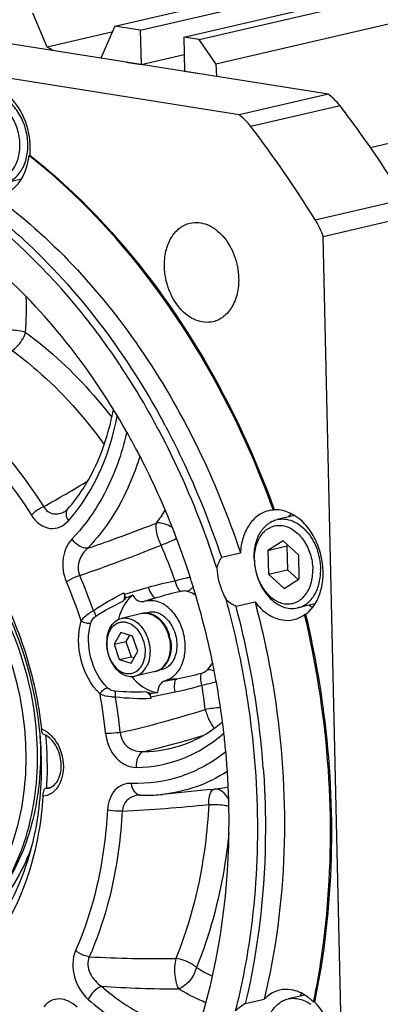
# Model space of a CAD drawing. Header units: millimetres. Extents: x -134 to 420, y 0 to 297.
# Tile 9 of 57: x 169 to 177, y 24 to 45. Entities that reach past the tile are written whole.
import ezdxf

# ---------------------------------------------------------------- set-up
doc = ezdxf.new("R2010")
doc.units = ezdxf.units.MM
doc.header["$LTSCALE"] = 23.1
for name, color, linetype in [('AXIS', 7, 'CONTINUOUS'), ('COMPONENTS', 7, 'CONTINUOUS'), ('CUT', 7, 'CONTINUOUS'), ('PROTRUSION', 7, 'CONTINUOUS')]:
    doc.layers.add(name, color=color, linetype=linetype)

msp = doc.modelspace()

# ---------------------------------------------------------------- linework, layer by layer
at = {"layer": 'AXIS', "color": 7, "linetype": 'CONTINUOUS'}
for p, q in [((171.36161, 45.19805), (196.61675, 51.04927)), ((169.91401, 44.74379), (169.6024, 45.47599)), ((171.30361, 45.06574), (169.91401, 44.74379)), ((171.36161, 45.19805), (171.06118, 44.51267)), ((171.91136, 45.11119), (171.36161, 45.19805))]:
    msp.add_line(p, q, dxfattribs=at)
msp.add_arc((164.38106, 34.54205), 11.60556, 60.811708, 61.526637, dxfattribs=at)
at = {"layer": 'COMPONENTS', "color": 7, "linetype": 'CONTINUOUS'}
for p, q in [((175.95347, 43.73973), (157.45788, 46.66186)), ((174.0363, 43.29555), (155.54071, 46.21768)), ((175.95347, 43.73973), (174.0363, 43.29555)), ((169.5417, 42.42613), (169.52131, 42.42141)), ((169.53121, 42.41358), (169.52131, 42.42141)), ((169.35675, 41.90963), (169.00127, 41.82727)), ((175.83753, 40.68177), (177.7547, 41.12595)), ((176.40858, 15.93612), (175.83753, 40.68177)), ((171.63379, 36.45951), (171.62612, 36.47308)), ((170.34867, 34.81942), (170.34862, 34.81936)), ((174.79253, 34.8066), (174.77213, 34.80188)), ((174.78371, 34.83093), (174.79253, 34.8066)), ((175.22756, 34.68555), (174.85182, 34.59849)), ((174.97854, 34.13934), (174.65457, 33.93666)), ((175.31427, 33.83243), (174.97854, 34.13934)), ((173.65399, 33.78837), (174.0619, 33.88287)), ((174.65457, 33.93666), (175.06248, 34.03117)), ((174.65457, 33.93666), (174.66633, 33.42707)), ((175.0829, 34.04394), (175.06248, 34.03117)), ((175.06248, 34.03117), (175.07424, 33.52158)), ((175.32603, 33.32285), (175.31427, 33.83243)), ((174.66633, 33.42707), (175.07424, 33.52158)), ((174.66633, 33.42707), (175.00206, 33.12016)), ((175.07424, 33.52158), (175.30561, 33.31007)), ((175.00206, 33.12016), (175.32603, 33.32285)), ((172.07291, 32.84973), (171.98664, 32.83662)), ((173.96856, 32.73456), (174.37647, 32.82907)), ((171.94433, 32.57688), (171.5094, 32.47611)), ((172.09474, 32.60249), (172.02226, 32.5857)), ((175.66701, 32.78571), (175.29195, 32.69881)), ((175.46287, 32.56095), (175.44247, 32.55622)), ((171.49186, 32.16992), (171.34895, 31.91866)), ((171.74521, 32.09451), (171.49186, 32.16992)), ((171.34895, 31.91866), (171.60389, 31.97772)), ((171.68116, 32.11358), (171.60389, 31.97772)), ((171.60389, 31.97772), (171.71433, 31.65105)), ((171.85565, 31.76784), (171.74521, 32.09451)), ((171.34895, 31.91866), (171.45939, 31.59199)), ((171.71274, 31.51658), (171.85565, 31.76784)), ((171.45939, 31.59199), (171.71433, 31.65105)), ((171.45939, 31.59199), (171.71274, 31.51658)), ((171.71433, 31.65105), (171.77838, 31.63199)), ((172.23211, 31.33478), (171.79718, 31.23401)), ((172.37845, 31.37792), (172.30634, 31.36122)), ((172.42462, 31.12648), (172.50562, 31.16012)), ((169.86236, 28.82087), (169.86434, 28.82141)), ((169.86404, 28.82134), (169.99977, 28.85279)), ((173.41461, 28.79907), (172.38872, 28.6936)), ((173.41119, 28.79872), (173.50196, 28.80816)), ((171.90001, 28.67886), (171.89996, 28.67885)), ((175.4444, 24.38335), (175.08945, 24.30111)), ((174.16552, 24.19919), (174.57343, 24.2937)), ((175.6346, 24.23047), (175.63631, 24.23871)), ((175.655, 24.23519), (175.6346, 24.23047))]:
    msp.add_line(p, q, dxfattribs=at)
at = {"layer": 'COMPONENTS', "color": 9, "linetype": 'CONTINUOUS'}
for p, q in [((176.2039, 43.48334), (174.28673, 43.03916)), ((175.6673, 41.0358), (177.58447, 41.47998)), ((172.08431, 33.13734), (171.57423, 32.98604)), ((172.24905, 32.91435), (171.98664, 32.83662)), ((172.24905, 32.91435), (172.07291, 32.84973)), ((172.42462, 31.12648), (172.69325, 31.17992)), ((172.69325, 31.17992), (172.50562, 31.16012)), ((172.13545, 30.79078), (172.65867, 30.89466)), ((172.87995, 29.84617), (172.85332, 29.8387)), ((169.88656, 28.82502), (169.99445, 28.85001))]:
    msp.add_line(p, q, dxfattribs=at)
at = {"layer": 'COMPONENTS', "color": 7, "linetype": 'CONTINUOUS'}
for points in [[(170.34862, 34.81936), (170.334, 34.80412), (170.31978, 34.79138), (170.30549, 34.78052), (170.29108, 34.77145)], [(171.90001, 28.67886), (171.9064, 28.67909), (171.91705, 28.67898)]]:
    msp.add_lwpolyline(points, dxfattribs=at)
for centre, radius, start, end in [((157.92485, 29.40936), 23.06947, 31.549105, 37.594509), ((156.0077, 28.9652), 23.06945, 31.549103, 37.594512), ((168.01524, 42.57596), 1.53383, 355.527987, 1.352279), ((168.10869, 42.56192), 1.41958, 350.981894, 354.319644), ((168.08105, 42.57164), 1.46788, 354.310986, 355.495558), ((158.33217, 29.16686), 15.7911, 33.525665, 34.200062), ((157.6838, 28.75256), 16.56043, 28.363293, 33.481636), ((157.2668, 28.52303), 17.03641, 27.981248, 28.376334), ((157.32583, 28.54001), 17.1414, 28.022646, 28.416838), ((157.82338, 28.66376), 15.85879, 28.049236, 29.444027), ((157.59928, 28.54406), 16.11285, 26.949303, 28.05016), ((157.02275, 28.26341), 16.75398, 20.948728, 26.911313), ((174.80806, 34.1843), 0.61861, 99.144287, 103.084154), ((174.80846, 34.18144), 0.62151, 93.350859, 99.138882), ((175.85312, 34.18639), 0.88903, 142.330659, 148.045972), ((156.69111, 28.13247), 17.11051, 20.824486, 20.961174), ((156.5404, 28.07647), 17.27128, 17.754379, 20.82035), ((175.64721, 33.79139), 1.29035, 181.324155, 182.789768), ((156.42037, 28.03694), 17.39765, 16.926529, 17.757846), ((160.40852, 28.97202), 11.86531, 19.773285, 19.957243), ((156.28445, 27.99703), 17.5393, 11.174809, 16.921963), ((172.1006, 32.37458), 0.73288, 132.263012, 140.304598), ((174.03889, 27.03928), 6.36064, 111.10504, 112.471403), ((155.72205, 27.86696), 18.71793, 9.689604, 15.528816), ((155.76578, 27.87715), 18.83973, 9.677751, 14.941213), ((175.04179, 33.13757), 0.71401, 306.138889, 312.410148), ((176.00967, 33.50897), 0.88861, 238.050604, 243.737237), ((172.62467, 32.18533), 1.21063, 165.42866, 167.171859), ((171.69016, 31.8636), 0.87521, 9.976535, 17.342298), ((171.69683, 31.86514), 0.87652, 9.813071, 17.399666), ((172.03407, 31.79071), 0.51762, 329.246981, 330.372036), ((172.05699, 31.78828), 0.50187, 328.54124, 330.375172), ((156.39697, 28.01778), 17.42489, 6.784727, 11.179586), ((172.66901, 31.98424), 1.20827, 218.917935, 220.613051), ((172.27075, 31.5462), 0.69189, 250.108535, 258.464246), ((171.56883, 37.07569), 6.23293, 275.187544, 276.585497), ((155.83768, 27.88753), 18.60049, 9.242023, 9.687069), ((155.87952, 27.89727), 18.72422, 9.550497, 9.675572), ((155.89122, 27.89924), 18.71236, 9.22865, 9.550506), ((156.09163, 27.92834), 18.50988, 4.11053, 9.239238), ((156.55716, 28.03845), 17.26338, 6.561576, 6.779424), ((161.97437, 29.26112), 7.94109, 357.401077, 5.072018), ((156.64161, 28.04788), 17.17841, 5.277053, 6.562497), ((156.97126, 28.07579), 16.84759, 1.20516, 5.285674), ((162.37159, 29.25287), 7.54391, 356.788543, 357.326859), ((169.89304, 29.06485), 0.23818, 283.085595, 292.83361), ((172.05112, 32.06036), 3.38404, 267.730389, 268.625295), ((172.05071, 32.04329), 3.36696, 268.625314, 269.522892), ((172.0509, 31.98874), 3.31241, 269.511738, 275.853533), ((176.09568, 23.88572), 0.89495, 143.22706, 148.035043), ((174.82056, 23.42488), 1.14527, 44.700909, 48.121244)]:
    msp.add_arc(centre, radius, start, end, dxfattribs=at)
at = {"layer": 'COMPONENTS', "color": 9, "linetype": 'CONTINUOUS'}
for centre, radius, start, end in [((160.97373, 39.16492), 8.49167, 356.312436, 1.47565), ((172.4087, 36.26322), 0.81473, 164.682908, 166.777871), ((158.60969, 55.28509), 23.29155, 298.810654, 301.516774), ((168.57578, 37.27179), 4.59571, 323.281946, 327.43897), ((160.20464, 65.13957), 32.90333, 288.752506, 291.492315), ((159.65206, 65.32702), 33.75948, 288.941528, 292.10853), ((160.95044, 29.11596), 12.42867, 19.565998, 23.388996), ((160.25277, 28.94281), 10.95771, 18.516053, 23.210079), ((160.21981, 28.93938), 11.30594, 19.103731, 23.212894), ((173.79662, 27.37535), 6.01104, 100.885759, 106.550568), ((174.15417, 26.76358), 6.43906, 102.327385, 107.209676), ((172.01816, 32.25828), 0.32704, 99.295217, 103.046718), ((172.01847, 32.25627), 0.32908, 96.157063, 99.29208), ((172.01873, 32.25399), 0.33137, 95.054689, 96.158916), ((171.66632, 31.85806), 0.88968, 11.500367, 16.275543), ((172.02267, 31.78572), 0.52008, 330.3725, 331.446522), ((172.15817, 31.65383), 0.3275, 283.048319, 285.895386), ((172.15779, 31.65512), 0.32885, 285.896439, 288.793283), ((172.15736, 31.6564), 0.3302, 288.792511, 289.947204), ((171.55948, 37.45432), 6.37601, 280.242703, 285.175254), ((171.49781, 36.75815), 5.97729, 281.198617, 286.895156), ((160.72452, 29.01742), 12.67268, 6.80312, 9.178472), ((160.09708, 28.87355), 11.12605, 5.808221, 10.222065), ((160.0528, 28.8616), 11.48742, 5.806524, 9.639365), ((166.36887, 52.51557), 23.0655, 282.805804, 287.508244), ((173.95159, 26.48737), 4.08229, 94.454078, 99.071229), ((166.91086, 51.07297), 22.05011, 283.288102, 285.634393), ((167.11513, 50.33507), 21.28445, 285.714638, 286.77034), ((169.87682, 29.13554), 0.31067, 271.796329, 280.227736), ((169.87689, 29.13487), 0.31, 280.236885, 283.062869), ((173.15073, 31.96384), 3.17517, 276.350956, 281.789688), ((171.92678, 28.18358), 0.49598, 96.730044, 98.284052), ((171.9278, 28.17494), 0.50468, 95.19023, 96.730024), ((171.92872, 28.16459), 0.51507, 93.201097, 95.1886), ((169.82535, 62.82452), 34.53178, 272.819241, 275.909706), ((172.26739, 51.62411), 26.45782, 266.856756, 270.881517), ((174.89231, 27.79337), 3.32792, 237.783403, 244.5482), ((172.73154, 49.58874), 25.07221, 266.227506, 270.014616)]:
    msp.add_arc(centre, radius, start, end, dxfattribs=at)
at = {"layer": 'COMPONENTS', "color": 7, "linetype": 'CONTINUOUS'}
for points, knots in [([(169.54864, 42.61215), (169.54441, 42.7956), (169.47406, 43.15634), (169.215, 43.61181), (168.83893, 43.91355), (168.5297, 43.9506), (168.39841, 43.9202)], [0, 0, 0, 0, 0.28251205, 0.55388449, 0.79252296, 1, 1, 1, 1]), ([(168.71898, 41.91971), (168.75912, 41.91337), (168.84088, 41.91084), (168.96019, 41.94076), (169.06881, 42.003), (169.16217, 42.09436), (169.23705, 42.21072), (169.31082, 42.3975), (169.34168, 42.66571), (169.28651, 42.98974), (169.16856, 43.23858), (169.03695, 43.40129), (168.92683, 43.49701), (168.80754, 43.56483), (168.72231, 43.59007), (168.68028, 43.59671)], [0, 0, 0, 0, 0.05268928, 0.10456377, 0.15748462, 0.2130517, 0.27228746, 0.33553223, 0.47204072, 0.61593152, 0.7568362, 0.82337096, 0.88610802, 0.94484071, 1, 1, 1, 1]), ([(169.00127, 41.82727), (169.0419, 41.83668), (169.12224, 41.86638), (169.26977, 41.96699), (169.41457, 42.16652), (169.50031, 42.46832), (169.49972, 42.80436), (169.41356, 43.13648), (169.25147, 43.42669), (169.031, 43.64171), (168.84823, 43.71922), (168.75914, 43.7333)], [0, 0, 0, 0, 0.05133911, 0.10416424, 0.2179766, 0.34591131, 0.48470291, 0.62690935, 0.76393526, 0.88896242, 1, 1, 1, 1]), ([(176.2039, 43.48334), (176.18507, 43.50773), (176.10937, 43.60037), (176.02302, 43.6845), (175.95347, 43.73973)], [0, 0, 0, 0, 0.25762235, 1, 1, 1, 1]), ([(174.28673, 43.03916), (174.2679, 43.06356), (174.1922, 43.15619), (174.10585, 43.24032), (174.0363, 43.29555)], [0, 0, 0, 0, 0.25762235, 1, 1, 1, 1]), ([(168.91977, 41.57744), (168.9938, 41.59461), (169.14072, 41.65977), (169.38745, 41.89879), (169.48219, 42.1598), (169.51073, 42.3394)], [0, 0, 0, 0, 0.22458978, 0.46254969, 1, 1, 1, 1]), ([(174.77213, 34.80188), (174.49312, 35.57288), (173.26659, 38.41866), (171.32046, 40.99807), (169.53121, 42.41358)], [0, 0, 0, 0, 0.26437463, 1, 1, 1, 1]), ([(169.5417, 42.42613), (170.11459, 41.97382), (172.38366, 39.84869), (173.97479, 37.05734), (174.78371, 34.83093)], [0, 0, 0, 0, 0.23555447, 1, 1, 1, 1]), ([(171.39266, 38.04279), (171.1597, 38.38557), (170.21753, 39.66098), (169.06215, 40.78705), (168.10583, 41.46365)], [0, 0, 0, 0, 0.26133268, 1, 1, 1, 1]), ([(168.36248, 41.46693), (168.76345, 41.17443), (170.37323, 39.82984), (171.64186, 38.10187), (172.40185, 36.6973)], [0, 0, 0, 0, 0.23709638, 1, 1, 1, 1]), ([(168.77039, 41.56143), (169.98603, 40.67468), (172.1653, 38.31273), (173.54675, 35.44007), (174.0619, 33.88287)], [0, 0, 0, 0, 0.47845726, 1, 1, 1, 1]), ([(171.62612, 36.47308), (171.35763, 36.94759), (170.25497, 38.68196), (168.76385, 40.19372), (167.49036, 41.00765)], [0, 0, 0, 0, 0.26510174, 1, 1, 1, 1]), ([(172.43059, 40.03363), (172.42802, 40.14459), (172.44764, 40.35908), (172.55631, 40.64784), (172.73674, 40.86695), (172.90027, 40.94813), (172.98241, 40.96716)], [0, 0, 0, 0, 0.28565306, 0.54765064, 0.78300239, 1, 1, 1, 1]), ([(172.98241, 40.96716), (173.10139, 40.99471), (173.38164, 40.96117), (173.72248, 40.68771), (173.95728, 40.27494), (174.02104, 39.948), (174.02487, 39.78175)], [0, 0, 0, 0, 0.2074763, 0.44611284, 0.7174835, 1, 1, 1, 1]), ([(173.47305, 38.84822), (173.35407, 38.82067), (173.07382, 38.8542), (172.73298, 39.12766), (172.49818, 39.54043), (172.43442, 39.86737), (172.43059, 40.03363)], [0, 0, 0, 0, 0.2074763, 0.44611284, 0.7174835, 1, 1, 1, 1]), ([(174.02487, 39.78175), (174.02743, 39.67078), (174.00782, 39.45629), (173.89915, 39.16753), (173.71872, 38.94842), (173.55519, 38.86724), (173.47305, 38.84822)], [0, 0, 0, 0, 0.28565306, 0.54765064, 0.78300239, 1, 1, 1, 1]), ([(170.34867, 34.81942), (170.47076, 34.95637), (170.94899, 35.59233), (171.22271, 36.36648), (171.33477, 36.96552)], [0, 0, 0, 0, 0.23139559, 1, 1, 1, 1]), ([(173.55372, 33.55815), (173.47153, 33.81549), (173.12367, 34.82769), (172.68705, 35.80968), (172.31167, 36.51621)], [0, 0, 0, 0, 0.25242691, 1, 1, 1, 1]), ([(172.45761, 36.59339), (172.57584, 36.37124), (173.03399, 35.4629), (173.41355, 34.51517), (173.65399, 33.78837)], [0, 0, 0, 0, 0.2473992, 1, 1, 1, 1]), ([(165.38377, 35.84354), (165.64917, 35.80161), (166.18666, 35.64797), (166.94554, 35.24019), (167.65441, 34.66522), (168.51937, 33.68321), (169.34047, 32.16218), (169.66713, 30.79886), (169.74069, 30.09869)], [0, 0, 0, 0, 0.10491471, 0.21607012, 0.33428586, 0.45939393, 0.72510026, 1, 1, 1, 1]), ([(166.74169, 35.52422), (167.58992, 34.97922), (168.65157, 33.72451), (169.48856, 31.76659), (169.72482, 30.66323), (169.78729, 30.10342)], [0, 0, 0, 0, 0.47414791, 0.73509894, 1, 1, 1, 1]), ([(166.01201, 25.22771), (166.25644, 25.18909), (166.75459, 25.17359), (167.48143, 25.35434), (168.14257, 25.73013), (168.70901, 26.2799), (169.16169, 26.97719), (169.60588, 28.09072), (169.79372, 29.6863), (169.468, 31.61296), (168.76654, 33.09253), (167.98176, 34.06143), (167.32196, 34.63379), (166.60371, 35.04091), (166.08925, 35.19279), (165.83478, 35.233)], [0, 0, 0, 0, 0.05352936, 0.10633417, 0.16004616, 0.21610303, 0.27547821, 0.33855149, 0.47409381, 0.6166849, 0.75646109, 0.8226586, 0.88530789, 0.94427051, 1, 1, 1, 1]), ([(165.70939, 35.06121), (165.93039, 35.02629), (166.37779, 34.89964), (167.01089, 34.56471), (167.60407, 34.09266), (168.33157, 33.28575), (169.03211, 32.03067), (169.4689, 30.34492), (169.47331, 28.64015), (169.09699, 27.32492), (168.57383, 26.46704), (168.10144, 25.95743), (167.55284, 25.58293), (167.14493, 25.43225), (166.93866, 25.38446)], [0, 0, 0, 0, 0.05416402, 0.11147199, 0.17234645, 0.236727, 0.3735312, 0.51550763, 0.65407491, 0.78180305, 0.84059496, 0.89600197, 0.94874128, 1, 1, 1, 1]), ([(174.66802, 34.78685), (174.58511, 34.76758), (174.42035, 34.68984), (174.22983, 34.48105), (174.10366, 34.20248), (174.06833, 33.99253), (174.0619, 33.88287)], [0, 0, 0, 0, 0.21995142, 0.45585923, 0.71613233, 1, 1, 1, 1]), ([(175.52334, 32.6104), (175.67526, 32.74897), (175.82194, 33.06845), (175.85151, 33.51492), (175.79589, 33.87773), (175.66245, 34.21707), (175.41648, 34.57832), (175.12883, 34.7685), (174.93255, 34.79951)], [0, 0, 0, 0, 0.23267724, 0.36664913, 0.50587008, 0.6440453, 0.77514448, 1, 1, 1, 1]), ([(174.3572, 33.76157), (174.35491, 33.86103), (174.37259, 34.05332), (174.46957, 34.31213), (174.60824, 34.47945), (174.74284, 34.5643), (174.81521, 34.59001), (174.85182, 34.59849)], [0, 0, 0, 0, 0.28525239, 0.54693883, 0.78197831, 0.89226481, 1, 1, 1, 1]), ([(174.85182, 34.59849), (174.90455, 34.61071), (175.0174, 34.61781), (175.18608, 34.57466), (175.34682, 34.48218), (175.54515, 34.29608), (175.72615, 33.97748), (175.78312, 33.68481), (175.78656, 33.53574)], [0, 0, 0, 0, 0.10214356, 0.20908435, 0.32411135, 0.44836647, 0.71864174, 1, 1, 1, 1]), ([(174.36358, 33.72877), (174.36115, 33.83405), (174.37912, 33.99057), (174.45288, 34.17723), (174.52776, 34.29361), (174.62112, 34.38496), (174.72972, 34.44721), (174.8491, 34.47712), (174.97374, 34.47328), (175.09816, 34.43637), (175.21753, 34.36855), (175.32762, 34.27283), (175.45924, 34.11009), (175.5772, 33.86153), (175.61446, 33.64171), (175.61702, 33.53074)], [0, 0, 0, 0, 0.13650812, 0.19975378, 0.25898921, 0.31455644, 0.36747666, 0.41935255, 0.4720407, 0.52719882, 0.58593288, 0.64866921, 0.71520414, 0.85610947, 1, 1, 1, 1]), ([(174.35839, 33.72858), (174.36551, 33.58229), (174.42715, 33.29692), (174.60947, 32.98797), (174.80587, 32.80888), (174.96413, 32.72035), (175.12966, 32.67951), (175.2402, 32.68683), (175.29195, 32.69882)], [0, 0, 0, 0, 0.28217902, 0.55192616, 0.67584453, 0.79069199, 0.89766722, 1, 1, 1, 1]), ([(174.36358, 33.72877), (174.36614, 33.6178), (174.4034, 33.39798), (174.52137, 33.14941), (174.65298, 32.98667), (174.76308, 32.89095), (174.88244, 32.82314), (175.00686, 32.78623), (175.13151, 32.78239), (175.25088, 32.8123), (175.35948, 32.87454), (175.45284, 32.9659), (175.52773, 33.08228), (175.60149, 33.26894), (175.61945, 33.42546), (175.61702, 33.53074)], [0, 0, 0, 0, 0.14389053, 0.28479586, 0.35133079, 0.41406712, 0.47280118, 0.5279593, 0.58064745, 0.63252334, 0.68544356, 0.74101079, 0.80024622, 0.86349188, 1, 1, 1, 1]), ([(173.55372, 33.55815), (173.56686, 33.37971), (173.62364, 33.14307), (173.72794, 32.92932), (173.7567, 32.87818)], [0, 0, 0, 0, 0.75302671, 1, 1, 1, 1]), ([(175.29195, 32.69882), (175.32855, 32.7073), (175.40092, 32.73301), (175.53553, 32.81786), (175.67419, 32.98517), (175.77118, 33.24399), (175.78886, 33.43628), (175.78656, 33.53574)], [0, 0, 0, 0, 0.10773519, 0.21802169, 0.45306117, 0.71474761, 1, 1, 1, 1]), ([(171.56129, 33.02187), (171.56706, 33.00596), (171.58059, 32.94573), (171.56535, 32.87713), (171.53668, 32.84268)], [0, 0, 0, 0, 0.27409853, 1, 1, 1, 1]), ([(171.74855, 32.97326), (171.71351, 32.946), (171.57467, 32.81351), (171.48984, 32.63164), (171.45298, 32.4899)], [0, 0, 0, 0, 0.23266208, 1, 1, 1, 1]), ([(171.74855, 32.97326), (171.77436, 32.92805), (171.84189, 32.85246), (171.94338, 32.83005), (171.98664, 32.83662)], [0, 0, 0, 0, 0.54335723, 1, 1, 1, 1]), ([(172.50562, 31.16012), (172.57981, 31.19093), (172.72036, 31.30072), (172.84716, 31.54745), (172.89298, 31.8464), (172.85449, 32.16195), (172.73737, 32.4558), (172.55468, 32.69179), (172.32542, 32.84045), (172.15115, 32.86163), (172.07291, 32.84973)], [0, 0, 0, 0, 0.10687972, 0.22698967, 0.36117983, 0.50357415, 0.64514887, 0.77717527, 0.89469085, 1, 1, 1, 1]), ([(174.37647, 32.82907), (174.5666, 32.11658), (175.14215, 29.31324), (175.0714, 26.3588), (174.57343, 24.2937)], [0, 0, 0, 0, 0.257685, 1, 1, 1, 1]), ([(174.37647, 32.82907), (174.45364, 32.72819), (174.62708, 32.55621), (174.85523, 32.45867), (174.96647, 32.4411)], [0, 0, 0, 0, 0.53001695, 1, 1, 1, 1]), ([(172.52558, 32.12448), (172.50309, 32.19649), (172.44131, 32.33072), (172.30208, 32.49075), (172.15405, 32.57112), (172.03208, 32.58938), (171.97271, 32.58345), (171.94433, 32.57688)], [0, 0, 0, 0, 0.28162989, 0.54363242, 0.78006809, 0.89128361, 1, 1, 1, 1]), ([(172.49588, 32.44608), (172.46802, 32.47687), (172.40842, 32.5313), (172.30633, 32.58851), (172.19949, 32.61493), (172.12813, 32.61022), (172.09474, 32.60249)], [0, 0, 0, 0, 0.27659573, 0.53292477, 0.77165415, 1, 1, 1, 1]), ([(172.37147, 32.41725), (172.33382, 32.45886), (172.27006, 32.5133), (172.17347, 32.5601), (172.12407, 32.57351), (172.09962, 32.57749)], [0, 0, 0, 0, 0.52491188, 0.76821742, 1, 1, 1, 1]), ([(171.26125, 32.2202), (171.28951, 32.26989), (171.34659, 32.33673), (171.44611, 32.38671), (171.52565, 32.40201), (171.6079, 32.39504), (171.71974, 32.35593), (171.84802, 32.25286), (171.95792, 32.07674), (172.01719, 31.86827), (172.01789, 31.65618), (171.97552, 31.52286), (171.94335, 31.4663)], [0, 0, 0, 0, 0.112847, 0.1655115, 0.21749732, 0.27065854, 0.32656765, 0.44926179, 0.58644743, 0.73068164, 0.87154513, 1, 1, 1, 1]), ([(171.26676, 32.28227), (171.29402, 32.33021), (171.3618, 32.41518), (171.46004, 32.46468), (171.5094, 32.47611)], [0, 0, 0, 0, 0.5211277, 1, 1, 1, 1]), ([(171.5094, 32.47611), (171.55572, 32.48684), (171.65814, 32.48721), (171.80443, 32.42471), (171.93347, 32.30994), (172.0354, 32.15449), (172.10208, 31.97185), (172.13566, 31.72387), (172.09875, 31.53147), (172.03981, 31.42785)], [0, 0, 0, 0, 0.10168982, 0.21143421, 0.33315087, 0.46590053, 0.60525487, 0.7450315, 1, 1, 1, 1]), ([(172.37147, 32.41725), (172.3894, 32.39743), (172.45888, 32.31042), (172.50797, 32.20783), (172.53324, 32.12725)], [0, 0, 0, 0, 0.24041341, 1, 1, 1, 1]), ([(172.49588, 32.44608), (172.53252, 32.40558), (172.5974, 32.31283), (172.664, 32.15497), (172.69882, 31.98485), (172.69921, 31.81496), (172.66487, 31.65755), (172.59773, 31.52398), (172.51536, 31.43967), (172.43924, 31.3963), (172.39887, 31.38266), (172.37846, 31.37793)], [0, 0, 0, 0, 0.13094452, 0.26861647, 0.40821108, 0.54453465, 0.67306313, 0.79104173, 0.89860891, 0.9497547, 1, 1, 1, 1]), ([(175.63631, 24.23871), (175.7729, 24.89975), (176.16922, 27.6611), (175.93051, 30.50269), (175.44247, 32.55622)], [0, 0, 0, 0, 0.24230969, 1, 1, 1, 1]), ([(175.46287, 32.56095), (175.62845, 31.86424), (176.13267, 29.12188), (176.07531, 26.26402), (175.655, 24.23519)], [0, 0, 0, 0, 0.25685435, 1, 1, 1, 1]), ([(171.26676, 32.28227), (171.20783, 32.17865), (171.17092, 31.98626), (171.20449, 31.73827), (171.27118, 31.55564), (171.37311, 31.40019), (171.50215, 31.28541), (171.64844, 31.22292), (171.75086, 31.22329), (171.79718, 31.23401)], [0, 0, 0, 0, 0.2549685, 0.39474513, 0.53409947, 0.66684913, 0.78856579, 0.89831018, 1, 1, 1, 1]), ([(171.26125, 32.2202), (171.22908, 32.16363), (171.18671, 32.03032), (171.18741, 31.81823), (171.24668, 31.60976), (171.35658, 31.43364), (171.48486, 31.33057), (171.5967, 31.29146), (171.67895, 31.28449), (171.75849, 31.29979), (171.85801, 31.34977), (171.91509, 31.41661), (171.94335, 31.4663)], [0, 0, 0, 0, 0.12845487, 0.26931836, 0.41355257, 0.55073821, 0.67343235, 0.72934146, 0.78250268, 0.8344885, 0.887153, 1, 1, 1, 1]), ([(172.48401, 31.53481), (172.52286, 31.60312), (172.57222, 31.76431), (172.56694, 31.93101), (172.55214, 32.01522)], [0, 0, 0, 0, 0.47891498, 1, 1, 1, 1]), ([(172.56052, 32.01453), (172.56787, 31.97203), (172.57617, 31.88694), (172.56716, 31.72475), (172.53142, 31.6073), (172.49325, 31.5402)], [0, 0, 0, 0, 0.26582292, 0.5241769, 1, 1, 1, 1]), ([(172.23211, 31.33478), (172.2822, 31.34639), (172.38112, 31.39505), (172.45086, 31.47889), (172.4789, 31.52603)], [0, 0, 0, 0, 0.48388652, 1, 1, 1, 1]), ([(172.48509, 31.52637), (172.4703, 31.5022), (172.43737, 31.45747), (172.39616, 31.42006), (172.37438, 31.40434)], [0, 0, 0, 0, 0.51332991, 1, 1, 1, 1]), ([(171.79718, 31.23401), (171.84654, 31.24545), (171.94478, 31.29495), (172.01255, 31.37992), (172.03981, 31.42785)], [0, 0, 0, 0, 0.4788723, 1, 1, 1, 1]), ([(171.75179, 31.19772), (171.78892, 31.15442), (171.93458, 31.00622), (172.13348, 30.90235), (172.28365, 30.88388)], [0, 0, 0, 0, 0.27378036, 1, 1, 1, 1]), ([(172.42462, 31.12648), (172.3835, 31.1094), (172.30699, 31.03707), (172.28441, 30.93693), (172.28365, 30.88388)], [0, 0, 0, 0, 0.45631701, 1, 1, 1, 1]), ([(172.03534, 30.89559), (172.04614, 30.89169), (172.09119, 30.86761), (172.12377, 30.82294), (172.13698, 30.78604)], [0, 0, 0, 0, 0.22649463, 1, 1, 1, 1]), ([(173.96061, 24.04195), (174.09661, 24.57707), (174.53145, 26.82653), (174.47551, 29.16146), (174.19671, 30.87487)], [0, 0, 0, 0, 0.24130962, 1, 1, 1, 1]), ([(172.8711, 29.77445), (172.94284, 29.80087), (173.23106, 29.92235), (173.496, 30.09719), (173.67579, 30.25017)], [0, 0, 0, 0, 0.24463324, 1, 1, 1, 1]), ([(169.74069, 30.09869), (169.79966, 29.53731), (169.79885, 28.43309), (169.4302, 26.8866), (168.81536, 25.79038), (168.16943, 25.1284), (167.80653, 24.87519), (167.61848, 24.77083)], [0, 0, 0, 0, 0.28028611, 0.54292837, 0.78194661, 0.89321075, 1, 1, 1, 1]), ([(169.825, 29.99092), (169.81239, 29.99536), (169.79688, 30.0407), (169.79026, 30.07675), (169.78729, 30.10342)], [0, 0, 0, 0, 0.33247817, 1, 1, 1, 1]), ([(169.75496, 29.94659), (169.79062, 29.34868), (169.70797, 28.19529), (169.26231, 27.11438), (168.95409, 26.67045)], [0, 0, 0, 0, 0.52568723, 1, 1, 1, 1]), ([(169.98547, 28.84534), (170.06665, 28.87948), (170.2081, 29.06942), (170.22892, 29.42417), (170.11006, 29.77578), (169.92517, 29.95542), (169.825, 29.99092)], [0, 0, 0, 0, 0.19529198, 0.47060407, 0.76433464, 1, 1, 1, 1]), ([(174.5539, 29.25514), (174.58501, 28.82085), (174.64561, 27.1279), (174.46054, 25.42267), (174.16552, 24.19919)], [0, 0, 0, 0, 0.25703334, 1, 1, 1, 1]), ([(169.82074, 28.65423), (169.82319, 28.69035), (169.83196, 28.74619), (169.84786, 28.80502), (169.86236, 28.82087)], [0, 0, 0, 0, 0.62761563, 1, 1, 1, 1]), ([(169.82074, 28.65423), (169.80305, 28.3941), (169.68689, 27.4169), (169.36141, 26.45522), (168.9865, 25.83589)], [0, 0, 0, 0, 0.26478467, 1, 1, 1, 1]), ([(172.82804, 22.74702), (173.00303, 23.17352), (173.62953, 25.00264), (173.84575, 26.96099), (173.81512, 28.43013)], [0, 0, 0, 0, 0.23880407, 1, 1, 1, 1]), ([(169.56018, 27.51514), (169.46464, 27.26557), (169.23831, 26.79571), (168.78164, 26.18776), (168.23213, 25.72018), (167.81016, 25.5126), (167.59464, 25.43988)], [0, 0, 0, 0, 0.27200563, 0.52741725, 0.76848422, 1, 1, 1, 1]), ([(174.90627, 24.48964), (174.87532, 24.48248), (174.75108, 24.44357), (174.64087, 24.3649), (174.57343, 24.2937)], [0, 0, 0, 0, 0.24462824, 1, 1, 1, 1]), ([(175.58509, 24.2776), (175.55245, 24.30685), (175.42458, 24.40891), (175.26825, 24.47868), (175.14978, 24.4974)], [0, 0, 0, 0, 0.26762972, 1, 1, 1, 1]), ([(174.59483, 23.46418), (174.59254, 23.56364), (174.61022, 23.75594), (174.7072, 24.01475), (174.84586, 24.18207), (174.98047, 24.26692), (175.05284, 24.29263), (175.08945, 24.30111)], [0, 0, 0, 0, 0.28525239, 0.54693883, 0.78197831, 0.89226481, 1, 1, 1, 1]), ([(175.08945, 24.30111), (175.12861, 24.31018), (175.21059, 24.31889), (175.38042, 24.29671), (175.50061, 24.23656), (175.57232, 24.18453)], [0, 0, 0, 0, 0.23636414, 0.47909575, 1, 1, 1, 1]), ([(175.46802, 22.1562), (175.54812, 22.17473), (175.70727, 22.24822), (175.89439, 22.44518), (176.02224, 22.70945), (176.10563, 23.13071), (176.03323, 23.68603), (175.80667, 24.08201), (175.655, 24.23519)], [0, 0, 0, 0, 0.10131991, 0.20957899, 0.32859789, 0.45832975, 0.73434939, 1, 1, 1, 1])]:
    msp.add_open_spline(points, degree=3, knots=knots, dxfattribs=at)
for points in [[(175.6673, 41.0358), (175.73586, 40.92424), (175.79272, 40.80481), (175.83753, 40.68177)], [(174.93255, 34.79951), (174.88639, 34.8068), (174.83918, 34.80934), (174.79253, 34.8066)], [(173.65399, 33.78837), (173.61186, 33.71604), (173.57665, 33.63865), (173.55372, 33.55815)], [(171.60771, 32.91696), (171.5941, 32.93863), (171.58289, 32.96196), (171.57423, 32.98604)], [(173.7567, 32.87818), (173.8206, 32.82165), (173.89302, 32.77421), (173.96856, 32.73456)], [(174.96647, 32.4411), (175.04676, 32.42841), (175.13101, 32.43056), (175.2102, 32.44891)], [(175.2102, 32.44891), (175.29329, 32.46816), (175.37355, 32.50598), (175.44247, 32.55622)], [(172.13698, 30.78604), (172.1327, 30.81316), (172.13086, 30.84087), (172.13238, 30.86828)], [(172.13545, 30.79078), (172.13731, 30.77822), (172.14113, 30.76585), (172.14133, 30.75315)], [(169.88656, 28.82502), (169.87846, 28.82393), (169.8703, 28.82283), (169.86249, 28.82044)], [(175.14978, 24.4974), (175.06956, 24.51007), (174.98539, 24.50793), (174.90627, 24.48964)], [(174.16552, 24.19919), (174.09253, 24.15353), (174.02266, 24.10163), (173.96061, 24.04195)]]:
    msp.add_open_spline(points, degree=3, dxfattribs=at)
at = {"layer": 'COMPONENTS', "color": 9, "linetype": 'CONTINUOUS'}
for points, knots in [([(169.44781, 38.61877), (169.35022, 38.64929), (169.14652, 38.67703), (168.94082, 38.67498), (168.84098, 38.65652)], [0, 0, 0, 0, 0.50177455, 1, 1, 1, 1]), ([(169.16027, 38.23), (169.19291, 38.25246), (169.31718, 38.35785), (169.41044, 38.50153), (169.44781, 38.61877)], [0, 0, 0, 0, 0.24353966, 1, 1, 1, 1]), ([(169.44781, 38.61877), (169.6169, 38.4952), (170.29734, 37.95594), (170.89537, 37.31562), (171.29843, 36.79523)], [0, 0, 0, 0, 0.24137656, 1, 1, 1, 1]), ([(169.16027, 38.23), (169.34347, 38.09612), (170.08068, 37.5057), (170.71601, 36.79245), (171.13605, 36.21162)], [0, 0, 0, 0, 0.2404435, 1, 1, 1, 1]), ([(167.71813, 37.20393), (167.9204, 37.05481), (168.73352, 36.3852), (169.407, 35.55382), (169.83427, 34.87664)], [0, 0, 0, 0, 0.23887356, 1, 1, 1, 1]), ([(167.52567, 36.94531), (167.72134, 36.80106), (168.50792, 36.1533), (169.15942, 35.34906), (169.57275, 34.69398)], [0, 0, 0, 0, 0.23887354, 1, 1, 1, 1]), ([(170.36864, 34.57252), (170.49874, 34.71844), (171.00302, 35.38617), (171.29679, 36.19755), (171.41831, 36.82433)], [0, 0, 0, 0, 0.23442229, 1, 1, 1, 1]), ([(171.61557, 36.44957), (171.5632, 36.22677), (171.3228, 35.40681), (170.88245, 34.63407), (170.44725, 34.18348)], [0, 0, 0, 0, 0.26759375, 1, 1, 1, 1]), ([(171.90236, 35.9623), (171.84314, 35.76909), (171.58469, 35.05285), (171.17132, 34.38554), (170.78243, 33.98289)], [0, 0, 0, 0, 0.26524003, 1, 1, 1, 1]), ([(169.83427, 34.87664), (169.80943, 34.86527), (169.71509, 34.81572), (169.62663, 34.75221), (169.57275, 34.69398)], [0, 0, 0, 0, 0.25613952, 1, 1, 1, 1]), ([(169.57275, 34.69398), (169.62077, 34.61788), (169.73489, 34.48785), (169.96505, 34.38922), (170.19838, 34.42319), (170.3189, 34.51673), (170.36864, 34.57252)], [0, 0, 0, 0, 0.28588059, 0.5340819, 0.76255765, 1, 1, 1, 1]), ([(169.83427, 34.87664), (169.85706, 34.83635), (169.91713, 34.76572), (170.08174, 34.69579), (170.21819, 34.73028), (170.29107, 34.77144)], [0, 0, 0, 0, 0.26756695, 0.51617011, 1, 1, 1, 1]), ([(170.34862, 34.81936), (170.32354, 34.7912), (170.30345, 34.69543), (170.34189, 34.61377), (170.36864, 34.57252)], [0, 0, 0, 0, 0.43407104, 1, 1, 1, 1]), ([(172.35785, 34.04978), (172.31751, 34.13309), (172.26393, 34.2868), (172.24268, 34.45552), (172.25964, 34.52412)], [0, 0, 0, 0, 0.56706162, 1, 1, 1, 1]), ([(172.59912, 34.42708), (172.57128, 34.44498), (172.46781, 34.50217), (172.34471, 34.53486), (172.25964, 34.52412)], [0, 0, 0, 0, 0.27844, 1, 1, 1, 1]), ([(170.44725, 34.18348), (170.34306, 34.0756), (170.20847, 33.75697), (170.25547, 33.42015), (170.32363, 33.26128)], [0, 0, 0, 0, 0.46454913, 1, 1, 1, 1]), ([(170.78243, 33.98288), (170.75343, 33.97943), (170.61756, 33.99562), (170.50188, 34.09412), (170.44725, 34.18348)], [0, 0, 0, 0, 0.21803257, 1, 1, 1, 1]), ([(172.35785, 34.04978), (172.44437, 34.08039), (172.55625, 34.12752), (172.66424, 34.18226), (172.69005, 34.1961)], [0, 0, 0, 0, 0.7581087, 1, 1, 1, 1]), ([(170.78243, 33.98289), (170.70188, 33.91687), (170.56796, 33.73475), (170.56644, 33.49695), (170.61049, 33.3956)], [0, 0, 0, 0, 0.48519119, 1, 1, 1, 1]), ([(170.61049, 33.3956), (170.58454, 33.38648), (170.48599, 33.34842), (170.38968, 33.30309), (170.32363, 33.26128)], [0, 0, 0, 0, 0.26029908, 1, 1, 1, 1]), ([(172.98123, 33.35839), (172.95501, 33.35255), (172.84797, 33.32757), (172.74162, 33.29976), (172.66143, 33.27822)], [0, 0, 0, 0, 0.24448617, 1, 1, 1, 1]), ([(172.66143, 33.27822), (172.67375, 33.22809), (172.70098, 33.14868), (172.74945, 33.07016), (172.77945, 33.05418)], [0, 0, 0, 0, 0.60290146, 1, 1, 1, 1]), ([(172.08431, 33.13734), (172.10383, 33.08092), (172.13996, 32.99959), (172.21389, 32.9146), (172.24905, 32.91435)], [0, 0, 0, 0, 0.62938639, 1, 1, 1, 1]), ([(172.9221, 33.05632), (172.91175, 33.05948), (172.8643, 33.06769), (172.81563, 33.06206), (172.77945, 33.05418)], [0, 0, 0, 0, 0.22620123, 1, 1, 1, 1]), ([(173.04588, 33.15775), (173.03728, 33.14566), (173.00377, 33.10381), (172.95881, 33.06927), (172.9221, 33.05632)], [0, 0, 0, 0, 0.27591745, 1, 1, 1, 1]), ([(173.10275, 32.96862), (173.08838, 32.97834), (173.03158, 33.01402), (172.96965, 33.04179), (172.9221, 33.05632)], [0, 0, 0, 0, 0.25867996, 1, 1, 1, 1]), ([(170.64325, 32.42265), (170.65778, 32.44434), (170.72972, 32.5326), (170.82471, 32.60089), (170.9031, 32.63958)], [0, 0, 0, 0, 0.22995238, 1, 1, 1, 1]), ([(170.9031, 32.63958), (170.91026, 32.62931), (170.93306, 32.59272), (170.95203, 32.55136), (170.95413, 32.52058)], [0, 0, 0, 0, 0.28871795, 1, 1, 1, 1]), ([(171.98953, 32.58407), (172.04382, 32.58887), (172.16205, 32.56928), (172.31782, 32.46659), (172.44419, 32.30731), (172.50004, 32.17694), (172.52035, 32.1074)], [0, 0, 0, 0, 0.2135943, 0.45109531, 0.71607007, 1, 1, 1, 1]), ([(171.04652, 30.84802), (170.84848, 31.04355), (170.57703, 31.56567), (170.5658, 32.15226), (170.64325, 32.42265)], [0, 0, 0, 0, 0.49735521, 1, 1, 1, 1]), ([(170.64325, 32.42265), (170.67401, 32.40174), (170.74185, 32.37609), (170.81542, 32.36823), (170.8487, 32.37594)], [0, 0, 0, 0, 0.52122229, 1, 1, 1, 1]), ([(171.20453, 30.98656), (171.02978, 31.15909), (170.79027, 31.61978), (170.78036, 32.13736), (170.8487, 32.37594)], [0, 0, 0, 0, 0.49735521, 1, 1, 1, 1]), ([(172.53814, 32.03544), (172.54713, 31.99128), (172.56839, 31.82391), (172.53873, 31.64601), (172.47949, 31.53714)], [0, 0, 0, 0, 0.26667501, 1, 1, 1, 1]), ([(172.27001, 31.34601), (172.31192, 31.36122), (172.39318, 31.41149), (172.45086, 31.48662), (172.47475, 31.52862)], [0, 0, 0, 0, 0.47994751, 1, 1, 1, 1]), ([(173.22854, 31.30064), (173.26425, 31.31035), (173.31007, 31.32884), (173.3471, 31.35987), (173.3545, 31.36795)], [0, 0, 0, 0, 0.77163476, 1, 1, 1, 1]), ([(173.50079, 31.33981), (173.48832, 31.34553), (173.44196, 31.36391), (173.39049, 31.37228), (173.3545, 31.36795)], [0, 0, 0, 0, 0.27464106, 1, 1, 1, 1]), ([(172.65867, 30.89466), (172.64845, 30.95464), (172.6418, 31.04744), (172.66292, 31.15856), (172.69324, 31.17992)], [0, 0, 0, 0, 0.62122071, 1, 1, 1, 1]), ([(173.23495, 31.03885), (173.22141, 31.08966), (173.20671, 31.17561), (173.21093, 31.26946), (173.22854, 31.30064)], [0, 0, 0, 0, 0.59490119, 1, 1, 1, 1]), ([(171.04652, 30.84802), (171.06292, 30.88166), (171.10953, 30.9374), (171.17145, 30.9789), (171.20453, 30.98656)], [0, 0, 0, 0, 0.52433983, 1, 1, 1, 1]), ([(171.36636, 30.911), (171.32088, 30.9155), (171.26132, 30.93811), (171.21481, 30.97642), (171.20453, 30.98656)], [0, 0, 0, 0, 0.75981771, 1, 1, 1, 1]), ([(171.37803, 30.78512), (171.37937, 30.7975), (171.38178, 30.83947), (171.37921, 30.884), (171.36636, 30.911)], [0, 0, 0, 0, 0.29387344, 1, 1, 1, 1]), ([(171.37803, 30.78512), (171.34883, 30.78437), (171.2361, 30.78797), (171.12178, 30.81125), (171.04652, 30.84802)], [0, 0, 0, 0, 0.25860698, 1, 1, 1, 1]), ([(173.30797, 30.51861), (173.32901, 30.4385), (173.38045, 30.29722), (173.4575, 30.16507), (173.50395, 30.11641)], [0, 0, 0, 0, 0.55180458, 1, 1, 1, 1]), ([(169.78729, 30.10342), (169.82637, 30.08821), (169.87669, 30.06081), (169.92223, 30.02714), (169.93374, 30.01801)], [0, 0, 0, 0, 0.74051912, 1, 1, 1, 1]), ([(169.93374, 30.01801), (170.02568, 29.94508), (170.17664, 29.74011), (170.30624, 29.29667), (170.21685, 28.89221), (170.04964, 28.75033)], [0, 0, 0, 0, 0.25315567, 0.52692421, 1, 1, 1, 1]), ([(171.48128, 30.02377), (171.45404, 30.0197), (171.34945, 30.00638), (171.2439, 29.99831), (171.166, 29.9995)], [0, 0, 0, 0, 0.26120946, 1, 1, 1, 1]), ([(171.166, 29.9995), (171.18542, 29.80838), (171.30292, 29.52878), (171.58933, 29.31303), (171.75087, 29.2745), (171.82623, 29.27496)], [0, 0, 0, 0, 0.54583271, 0.78586891, 1, 1, 1, 1]), ([(171.48128, 30.02378), (171.48475, 29.96032), (171.52192, 29.83554), (171.68365, 29.65565), (171.86793, 29.60578), (171.97902, 29.61322)], [0, 0, 0, 0, 0.26918582, 0.52837296, 1, 1, 1, 1]), ([(171.82623, 29.27496), (172.16422, 29.27704), (172.85464, 29.40751), (173.44739, 29.78123), (173.70752, 30.01018)], [0, 0, 0, 0, 0.49375989, 1, 1, 1, 1]), ([(173.74639, 29.6091), (173.46206, 29.38146), (172.81729, 29.01853), (172.08301, 28.9173), (171.72503, 28.93149)], [0, 0, 0, 0, 0.50413208, 1, 1, 1, 1]), ([(171.97902, 29.61322), (171.92419, 29.59326), (171.83195, 29.48028), (171.81818, 29.34611), (171.82623, 29.27496)], [0, 0, 0, 0, 0.44904155, 1, 1, 1, 1]), ([(173.77964, 29.18737), (173.57023, 29.05203), (173.12224, 28.82874), (172.63356, 28.71877), (172.38872, 28.6936)], [0, 0, 0, 0, 0.50323811, 1, 1, 1, 1]), ([(171.72503, 28.93149), (171.66157, 28.934), (171.52958, 28.9128), (171.29153, 28.74828), (171.2152, 28.51716), (171.20714, 28.36539)], [0, 0, 0, 0, 0.22600156, 0.45915876, 1, 1, 1, 1]), ([(171.84586, 28.70088), (171.82906, 28.71095), (171.76092, 28.76983), (171.73111, 28.86268), (171.72503, 28.93149)], [0, 0, 0, 0, 0.22092006, 1, 1, 1, 1]), ([(173.40737, 28.68609), (173.41087, 28.69793), (173.42402, 28.73623), (173.44451, 28.77437), (173.46662, 28.79232)], [0, 0, 0, 0, 0.30242482, 1, 1, 1, 1]), ([(173.80865, 28.58573), (173.77814, 28.65164), (173.69966, 28.766), (173.56152, 28.81429), (173.50196, 28.80816)], [0, 0, 0, 0, 0.54813748, 1, 1, 1, 1]), ([(170.04964, 28.75033), (170.03322, 28.7364), (169.96589, 28.6868), (169.88256, 28.65892), (169.82074, 28.65423)], [0, 0, 0, 0, 0.25781507, 1, 1, 1, 1]), ([(171.85532, 28.67438), (171.77424, 28.66257), (171.60566, 28.59432), (171.528, 28.42131), (171.5238, 28.33453)], [0, 0, 0, 0, 0.48536562, 1, 1, 1, 1]), ([(173.38078, 28.47626), (173.38091, 28.49576), (173.38328, 28.56627), (173.39286, 28.63707), (173.40737, 28.68609)], [0, 0, 0, 0, 0.27608424, 1, 1, 1, 1]), ([(171.20714, 28.36539), (171.19281, 28.09552), (171.09663, 27.06288), (170.82987, 26.04199), (170.52305, 25.33904)], [0, 0, 0, 0, 0.26054696, 1, 1, 1, 1]), ([(171.5238, 28.33453), (171.49645, 28.33299), (171.39025, 28.33191), (171.28286, 28.34326), (171.20714, 28.36539)], [0, 0, 0, 0, 0.25776302, 1, 1, 1, 1]), ([(173.38078, 28.47626), (173.36615, 28.18299), (173.26706, 27.05734), (172.99142, 25.94346), (172.67443, 25.16942)], [0, 0, 0, 0, 0.25984081, 1, 1, 1, 1]), ([(173.38078, 28.47626), (173.4913, 28.48272), (173.63692, 28.47619), (173.77912, 28.45056), (173.81193, 28.44294)], [0, 0, 0, 0, 0.76669583, 1, 1, 1, 1]), ([(171.5238, 28.33453), (171.50899, 28.05556), (171.40957, 26.98808), (171.13381, 25.93275), (170.81664, 25.20609)], [0, 0, 0, 0, 0.26054695, 1, 1, 1, 1]), ([(173.81436, 27.86816), (173.78935, 27.61249), (173.6602, 26.62802), (173.39706, 25.65895), (173.11813, 24.97782)], [0, 0, 0, 0, 0.25871712, 1, 1, 1, 1]), ([(170.52305, 25.33904), (170.44735, 25.16559), (170.45111, 24.75514), (170.6541, 24.41321), (170.79543, 24.28818)], [0, 0, 0, 0, 0.50073152, 1, 1, 1, 1]), ([(170.81664, 25.20609), (170.73508, 25.21583), (170.62929, 25.25648), (170.54239, 25.32142), (170.52305, 25.33904)], [0, 0, 0, 0, 0.75838736, 1, 1, 1, 1]), ([(170.81664, 25.20609), (170.79055, 25.15343), (170.77069, 25.0262), (170.84231, 24.78587), (170.97764, 24.6387), (171.08192, 24.57086)], [0, 0, 0, 0, 0.23846999, 0.49517096, 1, 1, 1, 1]), ([(172.67443, 25.16942), (172.64632, 25.05325), (172.63988, 24.87153), (172.67678, 24.65256), (172.71316, 24.55422), (172.73794, 24.51653)], [0, 0, 0, 0, 0.53750477, 0.7971369, 1, 1, 1, 1]), ([(173.11813, 24.97782), (173.08868, 25.00346), (172.95629, 25.09791), (172.79701, 25.15594), (172.67443, 25.16942)], [0, 0, 0, 0, 0.24048054, 1, 1, 1, 1]), ([(173.11813, 24.97782), (173.09151, 24.87322), (172.99303, 24.68852), (172.82936, 24.54723), (172.73794, 24.51653)], [0, 0, 0, 0, 0.52811361, 1, 1, 1, 1]), ([(171.08192, 24.57086), (171.01939, 24.55079), (170.90526, 24.46619), (170.82285, 24.35367), (170.79543, 24.28818)], [0, 0, 0, 0, 0.48048958, 1, 1, 1, 1]), ([(171.08192, 24.57086), (171.38237, 24.30506), (172.02606, 23.8661), (172.78425, 23.65816), (173.14919, 23.63319)], [0, 0, 0, 0, 0.5230482, 1, 1, 1, 1]), ([(173.32181, 24.21888), (173.27199, 24.23858), (173.07067, 24.32394), (172.87768, 24.42867), (172.73794, 24.51653)], [0, 0, 0, 0, 0.24499431, 1, 1, 1, 1]), ([(170.55307, 24.12147), (170.49906, 24.17238), (170.38307, 24.25701), (170.18092, 24.31548), (169.97874, 24.27454), (169.8779, 24.18207), (169.83872, 24.12771)], [0, 0, 0, 0, 0.27329232, 0.51999891, 0.753267, 1, 1, 1, 1]), ([(170.79543, 24.28818), (171.12004, 24.001), (171.81667, 23.5284), (172.6388, 23.3128), (173.03288, 23.29239)], [0, 0, 0, 0, 0.52342687, 1, 1, 1, 1])]:
    msp.add_open_spline(points, degree=3, knots=knots, dxfattribs=at)
for points in [[(171.64846, 36.43173), (171.63728, 36.43725), (171.62628, 36.44318), (171.61557, 36.44957)], [(170.9031, 32.63958), (171.11012, 32.78626), (171.33253, 32.91214), (171.56129, 33.02187)], [(170.95413, 32.52058), (171.13957, 32.64244), (171.33577, 32.7485), (171.53668, 32.84268)], [(170.8487, 32.37594), (170.86513, 32.4333), (170.90427, 32.48782), (170.95413, 32.52058)], [(173.3545, 31.36795), (173.39738, 31.41477), (173.43343, 31.46841), (173.46243, 31.52489)], [(173.23494, 31.03885), (173.33805, 31.06213), (173.4407, 31.08797), (173.54182, 31.11879)], [(172.03534, 30.89559), (171.8125, 30.8859), (171.58832, 30.88901), (171.36636, 30.911)], [(172.14231, 30.75318), (171.8875, 30.74378), (171.63082, 30.75173), (171.37803, 30.78512)], [(171.97902, 29.61322), (172.28119, 29.61508), (172.58754, 29.67002), (172.8711, 29.77445)], [(173.46662, 28.79232), (173.47664, 28.80046), (173.48914, 28.80665), (173.50196, 28.80816)], [(171.88292, 28.68457), (171.86996, 28.68833), (171.85743, 28.69394), (171.84586, 28.70088)], [(171.91711, 28.67898), (171.90557, 28.67944), (171.89401, 28.68135), (171.88292, 28.68457)]]:
    msp.add_open_spline(points, degree=3, dxfattribs=at)
at = {"layer": 'CUT', "color": 7, "linetype": 'CONTINUOUS'}
for p, q in [((171.91136, 45.11119), (196.57089, 50.82442)), ((172.84594, 44.96354), (196.49293, 50.44218)), ((173.1758, 44.91142), (196.46541, 50.30727)), ((173.53435, 44.39111), (196.33625, 49.67396)), ((171.91136, 45.11119), (171.92834, 44.37566)), ((172.84594, 44.96354), (172.86292, 44.22801)), ((173.1758, 44.91142), (172.84594, 44.96354)), ((173.53435, 44.39111), (173.1758, 44.91142)), ((171.61051, 44.42588), (171.92834, 44.37566)), ((171.92834, 44.37566), (172.85456, 44.59025)), ((172.86292, 44.22801), (173.18074, 44.17779)), ((173.53435, 44.39111), (173.55102, 44.11929))]:
    msp.add_line(p, q, dxfattribs=at)
at = {"layer": 'PROTRUSION', "color": 7, "linetype": 'CONTINUOUS'}
msp.add_line((176.85493, 42.59396), (195.78683, 46.98018), dxfattribs=at)

doc.saveas('drawing.dxf')
